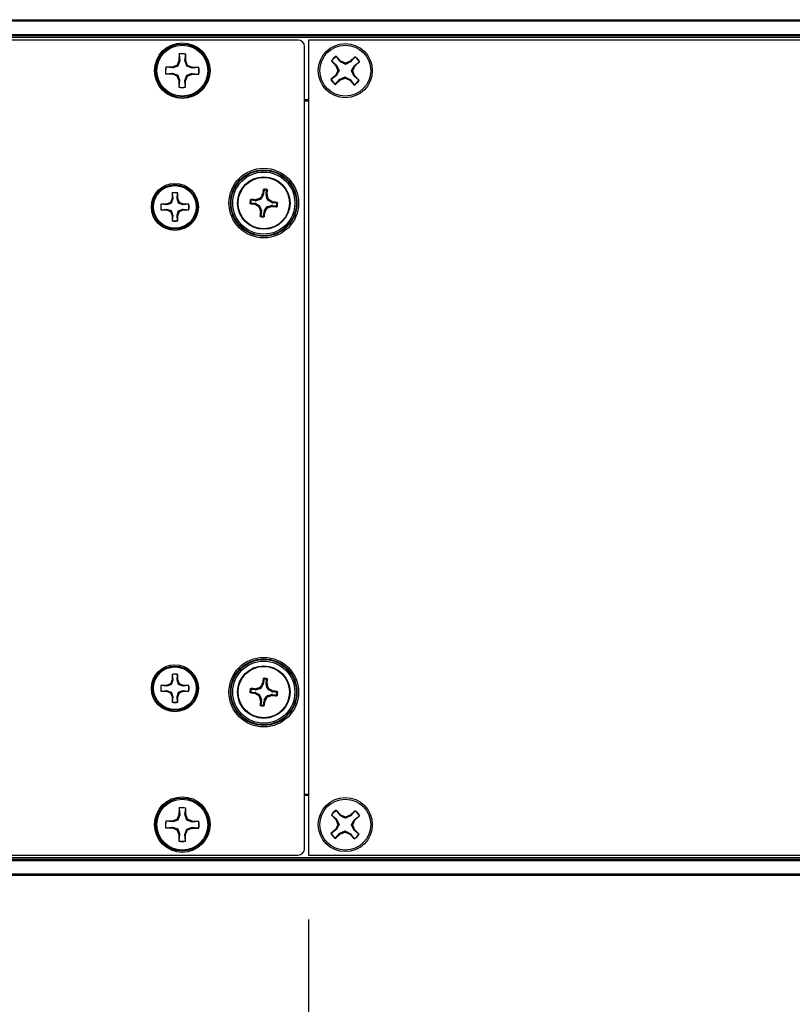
# Paper-space layout 'P3m-LR' of a CAD drawing. Header units: inches. Extents: x 0.3 to 33.8, y 0.2 to 21.7.
# Tile 8 of 57: x 5.799 to 6.273, y 9.239 to 9.843. Entities that reach past the tile are written whole.
import ezdxf

# ---------------------------------------------------------------- set-up
doc = ezdxf.new("R2010")
doc.units = ezdxf.units.IN
doc.header["$MEASUREMENT"] = 0
doc.layers.add('BORDERS', color=7, linetype='Continuous')
doc.styles.add('SLDTEXTSTYLE0', font='TXT', dxfattribs={"width": 0.75})
doc.dimstyles.new('SLDDIMSTYLE0', dxfattribs={"dimtxt": 0.137795, "dimasz": 0.14, "dimexe": 0, "dimexo": 0.0625, "dimgap": 0.034449, "dimtad": 1, "dimdec": 3, "dimlfac": 10, "dimrnd": 1e-09, "dimzin": 4, "dimdsep": 46, "dimtxsty": 'SLDTEXTSTYLE0', "dimblk1": 'CLOSED', "dimblk2": 'CLOSED', "dimsah": 1, "dimcen": 0.09, "dimadec": 0, "dimazin": 1, "dimtfac": 1, "dimtdec": 3, "dimtofl": 0, "dimtmove": 0, "dimatfit": 3, "dimldrblk": 'CLOSED', "dimfxl": 0, "dimfrac": 2, "dimtolj": 1, "dimtzin": 12, "dimarcsym": 0})

# ---------------------------------------------------------------- blocks, each defined once
blk = doc.blocks.new('_Closed')
at = {"color": 0, "linetype": 'ByBlock', "lineweight": -2}
for p, q in [((-1, 0.166667), (0, 0)), ((-1, 0.166667), (-1, -0.166667)), ((0, 0), (-1, -0.166667)), ((0, 0), (-1, 0))]:
    blk.add_line(p, q, dxfattribs=at)
blk = doc.blocks.new('_D_18')
at = {"layer": 'BORDERS'}
for p, q in [((5.97637, 9.29118), (5.97637, 8.63506)), ((4.36137, 9.28805), (4.36137, 8.63506)), ((5.01333, 9.09935), (4.97134, 9.09935)), ((4.97134, 9.09935), (4.97134, 8.8806)), ((5.31877, 9.09935), (5.36076, 9.09935)), ((5.36076, 9.09935), (5.36076, 8.8806)), ((4.97134, 8.8806), (5.01333, 8.8806)), ((5.36076, 8.8806), (5.31877, 8.8806)), ((4.36137, 8.67443), (5.97637, 8.67443))]:
    blk.add_line(p, q, dxfattribs=at)
at = {"layer": 'BORDERS', "xscale": 0.14, "yscale": 0.14, "rotation": 180.0000000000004}
blk.add_blockref('_Closed', (4.36137, 8.67443, 0.19404), dxfattribs=at)
at = {"layer": 'BORDERS', "xscale": 0.14, "yscale": 0.14}
blk.add_blockref('_Closed', (5.97637, 8.67443, 0.19404), dxfattribs=at)
at = {"layer": 'BORDERS', "char_height": 0.137795, "attachment_point": 1, "style": 'SLDTEXTSTYLE0'}
for s, insert in [('410', (5.01333, 9.05823)), ('16.150', (4.88606, 8.85206))]:
    blk.add_mtext(s, dxfattribs=dict(at, insert=insert))

psp = doc.layouts.new('P3m-LR')

# ---------------------------------------------------------------- linework, layer by layer
at = {"color": 7, "linetype": 'Continuous', "lineweight": 25}
for p, q in [((4.37137, 9.84305), (13.95137, 9.84305)), ((13.95137, 9.84205), (4.37137, 9.84205)), ((4.37137, 9.83405), (13.95137, 9.83405)), ((13.95137, 9.83305), (4.37137, 9.83305)), ((13.95137, 9.83205), (4.37137, 9.83205)), ((5.96994, 9.83055), (4.3778, 9.83055)), ((5.97637, 9.83055), (5.97637, 9.33055)), ((12.34637, 9.83055), (5.97637, 9.83055)), ((5.89688, 9.82201), (5.89684, 9.81795)), ((5.89696, 9.82186), (5.89688, 9.82201)), ((5.89696, 9.82186), (5.89732, 9.81785)), ((5.90052, 9.81782), (5.90096, 9.82183)), ((5.90096, 9.82183), (5.90104, 9.82197)), ((5.901, 9.81791), (5.90104, 9.82197)), ((5.97387, 9.33448), (5.97387, 9.82661)), ((5.89563, 9.81509), (5.89275, 9.81393)), ((5.89684, 9.81795), (5.89563, 9.81509)), ((5.89618, 9.81454), (5.89563, 9.81509)), ((5.89732, 9.81785), (5.89618, 9.81454)), ((5.89732, 9.81785), (5.89684, 9.81795)), ((5.90052, 9.81782), (5.901, 9.81791)), ((5.90217, 9.81504), (5.901, 9.81791)), ((5.90161, 9.81449), (5.90217, 9.81504)), ((5.90502, 9.81382), (5.90217, 9.81504)), ((5.99035, 9.81776), (5.99314, 9.81482)), ((5.9905, 9.81771), (5.99035, 9.81776)), ((5.9905, 9.81771), (5.99355, 9.81508)), ((5.99355, 9.81508), (5.99314, 9.81482)), ((5.99616, 9.81768), (5.99337, 9.82062)), ((5.99341, 9.82047), (5.99337, 9.82062)), ((5.99587, 9.81728), (5.99341, 9.82047)), ((5.99355, 9.81508), (5.99503, 9.8119)), ((5.99587, 9.81728), (5.99616, 9.81768)), ((5.99899, 9.81642), (5.99616, 9.81768)), ((6.00215, 9.81712), (5.99897, 9.81564)), ((5.99897, 9.81564), (5.99899, 9.81642)), ((6.00189, 9.81753), (5.99899, 9.81642)), ((6.00483, 9.82032), (6.00189, 9.81753)), ((6.00215, 9.81712), (6.00189, 9.81753)), ((6.00478, 9.82017), (6.00215, 9.81712)), ((6.00435, 9.81479), (6.00754, 9.81726)), ((6.00475, 9.81451), (6.00769, 9.8173)), ((6.00478, 9.82017), (6.00483, 9.82032)), ((6.00754, 9.81726), (6.00769, 9.8173)), ((5.8888, 9.80988), (5.88866, 9.80981)), ((5.88866, 9.80981), (5.89272, 9.80977)), ((5.89275, 9.81393), (5.8887, 9.81397)), ((5.88884, 9.81389), (5.8887, 9.81397)), ((5.8888, 9.80988), (5.89282, 9.81025)), ((5.89284, 9.81345), (5.88884, 9.81389)), ((5.89282, 9.81025), (5.89272, 9.80977)), ((5.89272, 9.80977), (5.89557, 9.80856)), ((5.89284, 9.81345), (5.89275, 9.81393)), ((5.89282, 9.81025), (5.89613, 9.80911)), ((5.89613, 9.80911), (5.89557, 9.80856)), ((5.90042, 9.80574), (5.90156, 9.80906)), ((5.90156, 9.80906), (5.90211, 9.8085)), ((5.90492, 9.81335), (5.90161, 9.81449)), ((5.90211, 9.8085), (5.90499, 9.80966)), ((5.9049, 9.81014), (5.90499, 9.80966)), ((5.9049, 9.81014), (5.9089, 9.80971)), ((5.90492, 9.81335), (5.90502, 9.81382)), ((5.90894, 9.81371), (5.90492, 9.81335)), ((5.90499, 9.80966), (5.90904, 9.80963)), ((5.90908, 9.81379), (5.90502, 9.81382)), ((5.9089, 9.80971), (5.90904, 9.80963)), ((5.90894, 9.81371), (5.90908, 9.81379)), ((5.99299, 9.80908), (5.99005, 9.80629)), ((5.99425, 9.81192), (5.99299, 9.80908)), ((5.99339, 9.8088), (5.99299, 9.80908)), ((5.99314, 9.81482), (5.99425, 9.81192)), ((5.99503, 9.8119), (5.99425, 9.81192)), ((6.00271, 9.8117), (6.00349, 9.81168)), ((6.00419, 9.80852), (6.00271, 9.8117)), ((6.00349, 9.81168), (6.00475, 9.81451)), ((6.0046, 9.80878), (6.00349, 9.81168)), ((6.00435, 9.81479), (6.00475, 9.81451)), ((5.89557, 9.80856), (5.89674, 9.80568)), ((5.89674, 9.80568), (5.8967, 9.80163)), ((5.89722, 9.80577), (5.89674, 9.80568)), ((5.89722, 9.80577), (5.89678, 9.80177)), ((5.90078, 9.80173), (5.90042, 9.80574)), ((5.90042, 9.80574), (5.9009, 9.80564)), ((5.90086, 9.80159), (5.9009, 9.80564)), ((5.9009, 9.80564), (5.90211, 9.8085)), ((5.9902, 9.80634), (5.99005, 9.80629)), ((5.99339, 9.8088), (5.9902, 9.80634)), ((5.99291, 9.80328), (5.99585, 9.80607)), ((5.99296, 9.80343), (5.99291, 9.80328)), ((5.99296, 9.80343), (5.99559, 9.80648)), ((5.99559, 9.80648), (5.99877, 9.80796)), ((5.99559, 9.80648), (5.99585, 9.80607)), ((5.99585, 9.80607), (5.99875, 9.80718)), ((5.99877, 9.80796), (5.99875, 9.80718)), ((5.99875, 9.80718), (6.00158, 9.80592)), ((6.00187, 9.80631), (6.00158, 9.80592)), ((6.00158, 9.80592), (6.00437, 9.80297)), ((6.00187, 9.80631), (6.00433, 9.80313)), ((6.00419, 9.80852), (6.0046, 9.80878)), ((6.00724, 9.80589), (6.00419, 9.80852)), ((6.00433, 9.80313), (6.00437, 9.80297)), ((6.00739, 9.80584), (6.0046, 9.80878)), ((6.00724, 9.80589), (6.00739, 9.80584)), ((5.89678, 9.80177), (5.8967, 9.80163)), ((5.90078, 9.80173), (5.90086, 9.80159)), ((5.97387, 9.79405), (5.97637, 9.79405)), ((5.97637, 9.79305), (5.97387, 9.79305)), ((5.8926, 9.73674), (5.8926, 9.73334)), ((5.89266, 9.73662), (5.8926, 9.73674)), ((5.89266, 9.73662), (5.893, 9.73326)), ((5.89569, 9.73326), (5.89602, 9.73662)), ((5.89602, 9.73662), (5.89609, 9.73674)), ((5.89609, 9.73334), (5.89609, 9.73674)), ((5.949, 9.73835), (5.94873, 9.73604)), ((5.95031, 9.73585), (5.95059, 9.73816)), ((5.8916, 9.73093), (5.88919, 9.72993)), ((5.8926, 9.73334), (5.8916, 9.73093)), ((5.89206, 9.73047), (5.8916, 9.73093)), ((5.893, 9.73326), (5.89206, 9.73047)), ((5.893, 9.73326), (5.8926, 9.73334)), ((5.89569, 9.73326), (5.89609, 9.73334)), ((5.89709, 9.73093), (5.89609, 9.73334)), ((5.89662, 9.73047), (5.89709, 9.73093)), ((5.89941, 9.72953), (5.89662, 9.73047)), ((5.89949, 9.72993), (5.89709, 9.73093)), ((5.94107, 9.73068), (5.94337, 9.7304)), ((5.94356, 9.73199), (5.94126, 9.73226)), ((5.94319, 9.72983), (5.94337, 9.7304)), ((5.94352, 9.73259), (5.94412, 9.73265)), ((5.94356, 9.73199), (5.94352, 9.73259)), ((5.94412, 9.73265), (5.94417, 9.73203)), ((5.94644, 9.73267), (5.94417, 9.73203)), ((5.94644, 9.73267), (5.94602, 9.73322)), ((5.94695, 9.73395), (5.94738, 9.73341)), ((5.94854, 9.73547), (5.94738, 9.73341)), ((5.94795, 9.73566), (5.94815, 9.73623)), ((5.94854, 9.73547), (5.94795, 9.73566)), ((5.94815, 9.73623), (5.94873, 9.73604)), ((5.95031, 9.73585), (5.95091, 9.7359)), ((5.95098, 9.7353), (5.95036, 9.73525)), ((5.95099, 9.73297), (5.95036, 9.73525)), ((5.95091, 9.7359), (5.95098, 9.7353)), ((5.95099, 9.73297), (5.95154, 9.7334)), ((5.95227, 9.73247), (5.95173, 9.73204)), ((5.95379, 9.73088), (5.95173, 9.73204)), ((5.95379, 9.73088), (5.95398, 9.73147)), ((5.95398, 9.73147), (5.95455, 9.73127)), ((5.95455, 9.73127), (5.95436, 9.73069)), ((5.95667, 9.73042), (5.95436, 9.73069)), ((5.88919, 9.72993), (5.88579, 9.72993)), ((5.8859, 9.72987), (5.88579, 9.72993)), ((5.8859, 9.7265), (5.88579, 9.72644)), ((5.88579, 9.72644), (5.88919, 9.72644)), ((5.88927, 9.72953), (5.8859, 9.72987)), ((5.8859, 9.7265), (5.88927, 9.72684)), ((5.88927, 9.72953), (5.88919, 9.72993)), ((5.88927, 9.72684), (5.88919, 9.72644)), ((5.88919, 9.72644), (5.8916, 9.72544)), ((5.88927, 9.72684), (5.89206, 9.72591)), ((5.89206, 9.72591), (5.8916, 9.72544)), ((5.8916, 9.72544), (5.8926, 9.72303)), ((5.89569, 9.72311), (5.89662, 9.72591)), ((5.89609, 9.72303), (5.89709, 9.72544)), ((5.89662, 9.72591), (5.89709, 9.72544)), ((5.89709, 9.72544), (5.89949, 9.72644)), ((5.89941, 9.72953), (5.89949, 9.72993)), ((5.90278, 9.72987), (5.89941, 9.72953)), ((5.89941, 9.72684), (5.90278, 9.7265)), ((5.89941, 9.72684), (5.89949, 9.72644)), ((5.9029, 9.72993), (5.89949, 9.72993)), ((5.89949, 9.72644), (5.9029, 9.72644)), ((5.90278, 9.72987), (5.9029, 9.72993)), ((5.90278, 9.7265), (5.9029, 9.72644)), ((5.94376, 9.72963), (5.94319, 9.72983)), ((5.94395, 9.73021), (5.94376, 9.72963)), ((5.94395, 9.73021), (5.94601, 9.72906)), ((5.94547, 9.72863), (5.94601, 9.72906)), ((5.94675, 9.72812), (5.9462, 9.72769)), ((5.94675, 9.72812), (5.94738, 9.72585)), ((5.94676, 9.7258), (5.94738, 9.72585)), ((5.94683, 9.7252), (5.94676, 9.7258)), ((5.94743, 9.72524), (5.94683, 9.7252)), ((5.94743, 9.72524), (5.94715, 9.72294)), ((5.94874, 9.72275), (5.94901, 9.72505)), ((5.94959, 9.72487), (5.94901, 9.72505)), ((5.9492, 9.72563), (5.95036, 9.72769)), ((5.9492, 9.72563), (5.94979, 9.72544)), ((5.94979, 9.72544), (5.94959, 9.72487)), ((5.95079, 9.72714), (5.95036, 9.72769)), ((5.9513, 9.72842), (5.95357, 9.72906)), ((5.9513, 9.72842), (5.95172, 9.72788)), ((5.95362, 9.72844), (5.95357, 9.72906)), ((5.95422, 9.72851), (5.95362, 9.72844)), ((5.95417, 9.72911), (5.95422, 9.72851)), ((5.95417, 9.72911), (5.95648, 9.72883)), ((5.893, 9.72311), (5.8926, 9.72303)), ((5.8926, 9.72303), (5.8926, 9.71963)), ((5.89266, 9.71975), (5.8926, 9.71963)), ((5.893, 9.72311), (5.89266, 9.71975)), ((5.89569, 9.72311), (5.89609, 9.72303)), ((5.89602, 9.71975), (5.89569, 9.72311)), ((5.89602, 9.71975), (5.89609, 9.71963)), ((5.89609, 9.71963), (5.89609, 9.72303)), ((5.8926, 9.44147), (5.8926, 9.43806)), ((5.89266, 9.44135), (5.8926, 9.44147)), ((5.89266, 9.44135), (5.893, 9.43798)), ((5.89569, 9.43798), (5.89602, 9.44135)), ((5.89602, 9.44135), (5.89609, 9.44147)), ((5.89609, 9.43806), (5.89609, 9.44147)), ((5.88919, 9.43466), (5.88579, 9.43466)), ((5.8859, 9.43459), (5.88579, 9.43466)), ((5.88927, 9.43425), (5.8859, 9.43459)), ((5.8916, 9.43565), (5.88919, 9.43466)), ((5.88927, 9.43425), (5.88919, 9.43466)), ((5.8926, 9.43806), (5.8916, 9.43565)), ((5.89206, 9.43519), (5.8916, 9.43565)), ((5.893, 9.43798), (5.89206, 9.43519)), ((5.893, 9.43798), (5.8926, 9.43806)), ((5.89569, 9.43798), (5.89609, 9.43806)), ((5.89709, 9.43565), (5.89609, 9.43806)), ((5.89662, 9.43519), (5.89709, 9.43565)), ((5.89941, 9.43425), (5.89662, 9.43519)), ((5.89949, 9.43466), (5.89709, 9.43565)), ((5.89941, 9.43425), (5.89949, 9.43466)), ((5.90278, 9.43459), (5.89941, 9.43425)), ((5.9029, 9.43466), (5.89949, 9.43466)), ((5.90278, 9.43459), (5.9029, 9.43466)), ((5.94854, 9.43547), (5.94738, 9.43341)), ((5.94795, 9.43566), (5.94815, 9.43623)), ((5.94854, 9.43547), (5.94795, 9.43566)), ((5.94815, 9.43623), (5.94873, 9.43604)), ((5.949, 9.43835), (5.94873, 9.43604)), ((5.95031, 9.43585), (5.95059, 9.43816)), ((5.95031, 9.43585), (5.95091, 9.4359)), ((5.95098, 9.4353), (5.95036, 9.43525)), ((5.95099, 9.43297), (5.95036, 9.43525)), ((5.95091, 9.4359), (5.95098, 9.4353)), ((5.8859, 9.43123), (5.88579, 9.43116)), ((5.88579, 9.43116), (5.88919, 9.43116)), ((5.8859, 9.43123), (5.88927, 9.43157)), ((5.88927, 9.43157), (5.88919, 9.43116)), ((5.88919, 9.43116), (5.8916, 9.43017)), ((5.88927, 9.43157), (5.89206, 9.43063)), ((5.89206, 9.43063), (5.8916, 9.43017)), ((5.8916, 9.43017), (5.8926, 9.42776)), ((5.89569, 9.42784), (5.89662, 9.43063)), ((5.89609, 9.42776), (5.89709, 9.43017)), ((5.89662, 9.43063), (5.89709, 9.43017)), ((5.89709, 9.43017), (5.89949, 9.43116)), ((5.89941, 9.43157), (5.90278, 9.43123)), ((5.89941, 9.43157), (5.89949, 9.43116)), ((5.89949, 9.43116), (5.9029, 9.43116)), ((5.90278, 9.43123), (5.9029, 9.43116)), ((5.94107, 9.43068), (5.94337, 9.4304)), ((5.94356, 9.43199), (5.94126, 9.43226)), ((5.94319, 9.42983), (5.94337, 9.4304)), ((5.94376, 9.42963), (5.94319, 9.42983)), ((5.94352, 9.43259), (5.94412, 9.43265)), ((5.94356, 9.43199), (5.94352, 9.43259)), ((5.94395, 9.43021), (5.94376, 9.42963)), ((5.94395, 9.43021), (5.94601, 9.42906)), ((5.94412, 9.43265), (5.94417, 9.43203)), ((5.94644, 9.43267), (5.94417, 9.43203)), ((5.94547, 9.42863), (5.94601, 9.42906)), ((5.94644, 9.43267), (5.94602, 9.43322)), ((5.94695, 9.43395), (5.94738, 9.43341)), ((5.95099, 9.43297), (5.95154, 9.4334)), ((5.9513, 9.42842), (5.95357, 9.42906)), ((5.9513, 9.42842), (5.95172, 9.42788)), ((5.95227, 9.43247), (5.95173, 9.43204)), ((5.95379, 9.43088), (5.95173, 9.43204)), ((5.95362, 9.42844), (5.95357, 9.42906)), ((5.95422, 9.42851), (5.95362, 9.42844)), ((5.95379, 9.43088), (5.95398, 9.43147)), ((5.95398, 9.43147), (5.95455, 9.43127)), ((5.95417, 9.42911), (5.95422, 9.42851)), ((5.95417, 9.42911), (5.95648, 9.42883)), ((5.95455, 9.43127), (5.95436, 9.43069)), ((5.95667, 9.43042), (5.95436, 9.43069)), ((5.893, 9.42784), (5.8926, 9.42776)), ((5.8926, 9.42776), (5.8926, 9.42435)), ((5.89266, 9.42447), (5.8926, 9.42435)), ((5.893, 9.42784), (5.89266, 9.42447)), ((5.89569, 9.42784), (5.89609, 9.42776)), ((5.89602, 9.42447), (5.89569, 9.42784)), ((5.89602, 9.42447), (5.89609, 9.42435)), ((5.89609, 9.42435), (5.89609, 9.42776)), ((5.94675, 9.42812), (5.9462, 9.42769)), ((5.94675, 9.42812), (5.94738, 9.42585)), ((5.94676, 9.4258), (5.94738, 9.42585)), ((5.94683, 9.4252), (5.94676, 9.4258)), ((5.94743, 9.42524), (5.94683, 9.4252)), ((5.94743, 9.42524), (5.94715, 9.42294)), ((5.94874, 9.42275), (5.94901, 9.42505)), ((5.94959, 9.42487), (5.94901, 9.42505)), ((5.9492, 9.42563), (5.95036, 9.42769)), ((5.9492, 9.42563), (5.94979, 9.42544)), ((5.94979, 9.42544), (5.94959, 9.42487)), ((5.95079, 9.42714), (5.95036, 9.42769)), ((5.97387, 9.36805), (5.97637, 9.36805)), ((5.97637, 9.36705), (5.97387, 9.36705)), ((5.89688, 9.35951), (5.89684, 9.35545)), ((5.89696, 9.35936), (5.89688, 9.35951)), ((5.89696, 9.35936), (5.89732, 9.35535)), ((5.90052, 9.35532), (5.90096, 9.35933)), ((5.90096, 9.35933), (5.90104, 9.35947)), ((5.901, 9.35541), (5.90104, 9.35947)), ((5.99616, 9.35518), (5.99337, 9.35812)), ((5.99341, 9.35797), (5.99337, 9.35812)), ((5.99587, 9.35478), (5.99341, 9.35797)), ((6.00483, 9.35782), (6.00189, 9.35503)), ((6.00478, 9.35767), (6.00215, 9.35462)), ((6.00478, 9.35767), (6.00483, 9.35782)), ((5.89275, 9.35143), (5.8887, 9.35147)), ((5.88884, 9.35139), (5.8887, 9.35147)), ((5.89284, 9.35095), (5.88884, 9.35139)), ((5.89563, 9.35259), (5.89275, 9.35143)), ((5.89284, 9.35095), (5.89275, 9.35143)), ((5.89684, 9.35545), (5.89563, 9.35259)), ((5.89618, 9.35204), (5.89563, 9.35259)), ((5.89732, 9.35535), (5.89618, 9.35204)), ((5.89732, 9.35535), (5.89684, 9.35545)), ((5.90052, 9.35532), (5.901, 9.35541)), ((5.90217, 9.35254), (5.901, 9.35541)), ((5.90161, 9.35199), (5.90217, 9.35254)), ((5.90492, 9.35085), (5.90161, 9.35199)), ((5.90502, 9.35132), (5.90217, 9.35254)), ((5.90492, 9.35085), (5.90502, 9.35132)), ((5.90894, 9.35121), (5.90492, 9.35085)), ((5.90908, 9.35129), (5.90502, 9.35132)), ((5.90894, 9.35121), (5.90908, 9.35129)), ((5.99035, 9.35526), (5.99314, 9.35232)), ((5.9905, 9.35521), (5.99035, 9.35526)), ((5.9905, 9.35521), (5.99355, 9.35258)), ((5.99355, 9.35258), (5.99314, 9.35232)), ((5.99314, 9.35232), (5.99425, 9.34942)), ((5.99355, 9.35258), (5.99503, 9.3494)), ((5.99587, 9.35478), (5.99616, 9.35518)), ((5.99899, 9.35392), (5.99616, 9.35518)), ((6.00215, 9.35462), (5.99897, 9.35314)), ((5.99897, 9.35314), (5.99899, 9.35392)), ((6.00189, 9.35503), (5.99899, 9.35392)), ((6.00215, 9.35462), (6.00189, 9.35503)), ((6.00349, 9.34918), (6.00475, 9.35201)), ((6.00435, 9.35229), (6.00754, 9.35476)), ((6.00435, 9.35229), (6.00475, 9.35201)), ((6.00475, 9.35201), (6.00769, 9.3548)), ((6.00754, 9.35476), (6.00769, 9.3548)), ((5.8888, 9.34738), (5.88866, 9.34731)), ((5.88866, 9.34731), (5.89272, 9.34727)), ((5.8888, 9.34738), (5.89282, 9.34775)), ((5.89282, 9.34775), (5.89272, 9.34727)), ((5.89272, 9.34727), (5.89557, 9.34606)), ((5.89282, 9.34775), (5.89613, 9.34661)), ((5.89613, 9.34661), (5.89557, 9.34606)), ((5.89557, 9.34606), (5.89674, 9.34318)), ((5.90042, 9.34324), (5.90156, 9.34656)), ((5.9009, 9.34314), (5.90211, 9.346)), ((5.90156, 9.34656), (5.90211, 9.346)), ((5.90211, 9.346), (5.90499, 9.34716)), ((5.9049, 9.34764), (5.90499, 9.34716)), ((5.9049, 9.34764), (5.9089, 9.34721)), ((5.90499, 9.34716), (5.90904, 9.34713)), ((5.9089, 9.34721), (5.90904, 9.34713)), ((5.99299, 9.34658), (5.99005, 9.34379)), ((5.9902, 9.34384), (5.99005, 9.34379)), ((5.99339, 9.3463), (5.9902, 9.34384)), ((5.99296, 9.34093), (5.99559, 9.34398)), ((5.99425, 9.34942), (5.99299, 9.34658)), ((5.99339, 9.3463), (5.99299, 9.34658)), ((5.99503, 9.3494), (5.99425, 9.34942)), ((5.99559, 9.34398), (5.99877, 9.34546)), ((5.99559, 9.34398), (5.99585, 9.34357)), ((5.99585, 9.34357), (5.99875, 9.34468)), ((5.99877, 9.34546), (5.99875, 9.34468)), ((5.99875, 9.34468), (6.00158, 9.34342)), ((6.00187, 9.34381), (6.00158, 9.34342)), ((6.00187, 9.34381), (6.00433, 9.34063)), ((6.00271, 9.3492), (6.00349, 9.34918)), ((6.00419, 9.34602), (6.00271, 9.3492)), ((6.0046, 9.34628), (6.00349, 9.34918)), ((6.00419, 9.34602), (6.0046, 9.34628)), ((6.00724, 9.34339), (6.00419, 9.34602)), ((6.00739, 9.34334), (6.0046, 9.34628)), ((5.89674, 9.34318), (5.8967, 9.33913)), ((5.89678, 9.33927), (5.8967, 9.33913)), ((5.89722, 9.34327), (5.89674, 9.34318)), ((5.89722, 9.34327), (5.89678, 9.33927)), ((5.90078, 9.33923), (5.90042, 9.34324)), ((5.90042, 9.34324), (5.9009, 9.34314)), ((5.90078, 9.33923), (5.90086, 9.33909)), ((5.90086, 9.33909), (5.9009, 9.34314)), ((5.99291, 9.34078), (5.99585, 9.34357)), ((5.99296, 9.34093), (5.99291, 9.34078)), ((6.00158, 9.34342), (6.00437, 9.34047)), ((6.00433, 9.34063), (6.00437, 9.34047)), ((6.00724, 9.34339), (6.00739, 9.34334)), ((4.37137, 9.32905), (13.95137, 9.32905)), ((4.37137, 9.32805), (13.95137, 9.32805)), ((13.95137, 9.32705), (4.37137, 9.32705)), ((4.3778, 9.33055), (5.96994, 9.33055)), ((5.97637, 9.33055), (12.34637, 9.33055)), ((4.37137, 9.31905), (13.95137, 9.31905)), ((13.95137, 9.31805), (4.37137, 9.31805))]:
    psp.add_line(p, q, dxfattribs=at)
for centre, radius in [((5.89887, 9.8118), 0.01705), ((5.89887, 9.8118), 0.01631), ((5.89887, 9.8118), 0.0156), ((5.99887, 9.8118), 0.0166), ((5.99887, 9.8118), 0.0156), ((5.94887, 9.73055), 0.02135), ((5.94887, 9.73055), 0.02037), ((5.94887, 9.73055), 0.02003), ((5.94887, 9.73055), 0.01905), ((5.89434, 9.72819), 0.0144), ((5.94887, 9.73055), 0.0161), ((5.94887, 9.73055), 0.01575), ((5.89434, 9.72819), 0.01366), ((5.89434, 9.72819), 0.0131), ((5.89434, 9.43291), 0.0144), ((5.89434, 9.43291), 0.01366), ((5.94887, 9.43055), 0.02135), ((5.94887, 9.43055), 0.02037), ((5.94887, 9.43055), 0.02003), ((5.94887, 9.43055), 0.01905), ((5.94887, 9.43055), 0.0161), ((5.89434, 9.43291), 0.0131), ((5.94887, 9.43055), 0.01575), ((5.89887, 9.3493), 0.01705), ((5.89887, 9.3493), 0.01631), ((5.89887, 9.3493), 0.0156), ((5.99887, 9.3493), 0.0166), ((5.99887, 9.3493), 0.0156)]:
    psp.add_circle(centre, radius, dxfattribs=at)
for centre, radius, start, end in [((5.89887, 9.8118), 0.0104, 77.95303, 101.02695), ((5.89887, 9.8118), 0.01025, 78.21384, 100.76614), ((5.99887, 9.8118), 0.0104, 121.95817, 145.03209), ((5.99887, 9.8118), 0.01025, 122.21898, 144.77128), ((5.99887, 9.8118), 0.01025, 32.21898, 54.77128), ((5.99887, 9.8118), 0.0104, 31.95817, 55.03209), ((5.89887, 9.8118), 0.0104, 167.95303, 191.02695), ((5.89887, 9.8118), 0.01025, 168.21384, 190.76614), ((5.89887, 9.8118), 0.01025, 348.21384, 10.76614), ((5.89887, 9.8118), 0.0104, 347.95303, 11.02695), ((5.99887, 9.8118), 0.0104, 211.95817, 235.03209), ((5.99887, 9.8118), 0.01025, 212.21898, 234.77128), ((5.99887, 9.8118), 0.01025, 302.21898, 324.77128), ((5.99887, 9.8118), 0.0104, 301.95817, 325.03209), ((5.89887, 9.8118), 0.0104, 257.95303, 281.02695), ((5.89887, 9.8118), 0.01025, 258.21384, 280.76614), ((5.89434, 9.72819), 0.00873, 78.46304, 101.53696), ((5.89434, 9.72819), 0.0086, 78.72385, 101.27615), ((6.10553, 9.71256), 0.15915, 170.49116, 171.445), ((5.94887, 9.73055), 0.0085, 75.88289, 90.43384), ((5.94887, 9.73055), 0.00801, 78.9968, 87.31992), ((5.7924, 9.75012), 0.15915, 354.87173, 355.82557), ((5.94887, 9.73055), 0.0085, 165.88289, 180.43384), ((5.94887, 9.73055), 0.00801, 168.9968, 177.31992), ((5.92929, 9.57408), 0.15915, 84.87173, 85.82557), ((5.99789, 9.55544), 0.18519, 106.26534, 106.87638), ((6.10742, 9.6415), 0.18519, 149.44035, 150.05139), ((5.77376, 9.68153), 0.18519, 16.26534, 16.87638), ((5.85982, 9.572), 0.18519, 59.44035, 60.05139), ((5.93088, 9.57389), 0.15915, 80.49116, 81.445), ((5.94887, 9.73055), 0.0085, 345.88289, 0.43384), ((5.89434, 9.72819), 0.00873, 168.46304, 191.53696), ((5.89434, 9.72819), 0.0086, 168.72385, 191.27615), ((5.89434, 9.72819), 0.0086, 348.72385, 11.27615), ((5.89434, 9.72819), 0.00873, 348.46304, 11.53696), ((5.96686, 9.88721), 0.15915, 260.49116, 261.445), ((6.03792, 9.88909), 0.18519, 239.44035, 240.05139), ((6.12398, 9.77956), 0.18519, 196.26534, 196.87638), ((6.10534, 9.71097), 0.15915, 174.87173, 175.82557), ((5.79221, 9.74854), 0.15915, 350.49116, 351.445), ((5.79032, 9.8196), 0.18519, 329.44035, 330.05139), ((5.89985, 9.90566), 0.18519, 286.26534, 286.87638), ((5.96845, 9.88702), 0.15915, 264.87173, 265.82557), ((5.94887, 9.73055), 0.00801, 348.9968, 357.31992), ((5.89434, 9.72819), 0.00873, 258.46304, 281.53696), ((5.89434, 9.72819), 0.0086, 258.72385, 281.27615), ((5.94887, 9.73055), 0.0085, 255.88289, 270.43384), ((5.94887, 9.73055), 0.00801, 258.9968, 267.31992), ((5.89434, 9.43291), 0.00873, 78.46304, 101.53696), ((5.89434, 9.43291), 0.0086, 78.72385, 101.27615), ((5.89434, 9.43291), 0.00873, 168.46304, 191.53696), ((5.89434, 9.43291), 0.0086, 168.72385, 191.27615), ((5.89434, 9.43291), 0.0086, 348.72385, 11.27615), ((5.89434, 9.43291), 0.00873, 348.46304, 11.53696), ((6.10742, 9.3415), 0.18519, 149.44035, 150.05139), ((6.10553, 9.41256), 0.15915, 170.49116, 171.445), ((5.94887, 9.43055), 0.0085, 75.88289, 90.43384), ((5.94887, 9.43055), 0.00801, 78.9968, 87.31992), ((5.7924, 9.45012), 0.15915, 354.87173, 355.82557), ((5.77376, 9.38153), 0.18519, 16.26534, 16.87638), ((5.94887, 9.43055), 0.0085, 165.88289, 180.43384), ((5.96686, 9.58721), 0.15915, 260.49116, 261.445), ((5.94887, 9.43055), 0.00801, 168.9968, 177.31992), ((5.92929, 9.27408), 0.15915, 84.87173, 85.82557), ((6.03792, 9.58909), 0.18519, 239.44035, 240.05139), ((5.99789, 9.25544), 0.18519, 106.26534, 106.87638), ((5.89985, 9.60566), 0.18519, 286.26534, 286.87638), ((5.85982, 9.272), 0.18519, 59.44035, 60.05139), ((5.96845, 9.58702), 0.15915, 264.87173, 265.82557), ((5.93088, 9.27389), 0.15915, 80.49116, 81.445), ((5.94887, 9.43055), 0.00801, 348.9968, 357.31992), ((5.94887, 9.43055), 0.0085, 345.88289, 0.43384), ((5.89434, 9.43291), 0.00873, 258.46304, 281.53696), ((5.89434, 9.43291), 0.0086, 258.72385, 281.27615), ((6.12398, 9.47956), 0.18519, 196.26534, 196.87638), ((6.10534, 9.41097), 0.15915, 174.87173, 175.82557), ((5.94887, 9.43055), 0.0085, 255.88289, 270.43384), ((5.94887, 9.43055), 0.00801, 258.9968, 267.31992), ((5.79221, 9.44854), 0.15915, 350.49116, 351.445), ((5.79032, 9.5196), 0.18519, 329.44035, 330.05139), ((5.89887, 9.3493), 0.0104, 77.95303, 101.02695), ((5.89887, 9.3493), 0.01025, 78.21384, 100.76614), ((5.99887, 9.3493), 0.0104, 121.95817, 145.03209), ((5.99887, 9.3493), 0.01025, 122.21898, 144.77128), ((5.99887, 9.3493), 0.01025, 32.21898, 54.77128), ((5.99887, 9.3493), 0.0104, 31.95817, 55.03209), ((5.89887, 9.3493), 0.0104, 167.95303, 191.02695), ((5.89887, 9.3493), 0.01025, 168.21384, 190.76614), ((5.89887, 9.3493), 0.01025, 348.21384, 10.76614), ((5.89887, 9.3493), 0.0104, 347.95303, 11.02695), ((5.99887, 9.3493), 0.0104, 211.95817, 235.03209), ((5.99887, 9.3493), 0.01025, 212.21898, 234.77128), ((5.89887, 9.3493), 0.0104, 257.95303, 281.02695), ((5.89887, 9.3493), 0.01025, 258.21384, 280.76614), ((5.99887, 9.3493), 0.01025, 302.21898, 324.77128), ((5.99887, 9.3493), 0.0104, 301.95817, 325.03209)]:
    psp.add_arc(centre, radius, start, end, dxfattribs=at)
for centre, major_axis, ratio, start_param, end_param in [((5.96993, 9.82661), (-0.00279, -0.00279), 0.998783, 2.356803, 3.926382), ((5.94318, 9.72884), (-0.00049, -0.0015), 0.994307, 2.946333, 3.336853), ((5.94375, 9.73355), (-0.00012, 0.00157), 0.994307, 2.946333, 3.336853), ((5.94601, 9.73419), (-0.00097, 0.00124), 0.993591, 2.751162, 3.532024), ((5.94716, 9.73623), (-0.0015, 0.00049), 0.994307, 2.946333, 3.336853), ((5.95187, 9.73567), (0.00157, 0.00012), 0.994307, 2.946333, 3.336853), ((5.95251, 9.73341), (0.00124, 0.00097), 0.993591, 2.751162, 3.532024), ((5.95456, 9.73225), (0.00049, 0.0015), 0.994307, 2.946333, 3.336853), ((5.94523, 9.72769), (-0.00124, -0.00097), 0.993591, 2.751162, 3.532024), ((5.94587, 9.72543), (-0.00157, -0.00012), 0.994307, 2.946333, 3.336853), ((5.95058, 9.72486), (0.0015, -0.00049), 0.994307, 2.946333, 3.336853), ((5.95173, 9.72691), (0.00097, -0.00124), 0.993591, 2.751162, 3.532024), ((5.95399, 9.72754), (0.00012, -0.00157), 0.994307, 2.946333, 3.336853), ((5.94716, 9.43623), (-0.0015, 0.00049), 0.994307, 2.946333, 3.336853), ((5.95187, 9.43567), (0.00157, 0.00012), 0.994307, 2.946333, 3.336853), ((5.94318, 9.42884), (-0.00049, -0.0015), 0.994307, 2.946333, 3.336853), ((5.94375, 9.43355), (-0.00012, 0.00157), 0.994307, 2.946333, 3.336853), ((5.94523, 9.42769), (-0.00124, -0.00097), 0.993591, 2.751162, 3.532024), ((5.94601, 9.43419), (-0.00097, 0.00124), 0.993591, 2.751162, 3.532024), ((5.95173, 9.42691), (0.00097, -0.00124), 0.993591, 2.751162, 3.532024), ((5.95251, 9.43341), (0.00124, 0.00097), 0.993591, 2.751162, 3.532024), ((5.95399, 9.42754), (0.00012, -0.00157), 0.994307, 2.946333, 3.336853), ((5.95456, 9.43225), (0.00049, 0.0015), 0.994307, 2.946333, 3.336853), ((5.94587, 9.42543), (-0.00157, -0.00012), 0.994307, 2.946333, 3.336853), ((5.95058, 9.42486), (0.0015, -0.00049), 0.994307, 2.946333, 3.336853), ((5.96993, 9.33449), (-0.00279, 0.00279), 0.998783, 2.356803, 3.926382)]:
    psp.add_ellipse(centre, major_axis=major_axis, ratio=ratio, start_param=start_param, end_param=end_param, dxfattribs=at)
for points, knots in [([(5.90161, 9.81449), (5.90133, 9.81532), (5.90093, 9.8165), (5.90062, 9.81752), (5.90052, 9.81782)], [0, 0, 0, 0, 0.705549, 1, 1, 1, 1]), ([(5.99897, 9.81564), (5.99819, 9.81604), (5.99709, 9.81661), (5.99615, 9.81713), (5.99587, 9.81728)], [0, 0, 0, 0, 0.705549, 1, 1, 1, 1]), ([(5.89618, 9.81454), (5.89535, 9.81426), (5.89417, 9.81386), (5.89315, 9.81355), (5.89284, 9.81345)], [0, 0, 0, 0, 0.705549, 1, 1, 1, 1]), ([(5.89613, 9.80911), (5.89641, 9.80828), (5.89681, 9.8071), (5.89712, 9.80607), (5.89722, 9.80577)], [0, 0, 0, 0, 0.705549, 1, 1, 1, 1]), ([(5.90156, 9.80906), (5.90239, 9.80934), (5.90357, 9.80974), (5.90459, 9.81005), (5.9049, 9.81014)], [0, 0, 0, 0, 0.705549, 1, 1, 1, 1]), ([(5.99503, 9.8119), (5.99463, 9.81112), (5.99406, 9.81002), (5.99354, 9.80908), (5.99339, 9.8088)], [0, 0, 0, 0, 0.705549, 1, 1, 1, 1]), ([(6.00271, 9.8117), (6.00311, 9.81248), (6.00368, 9.81358), (6.0042, 9.81452), (6.00435, 9.81479)], [0, 0, 0, 0, 0.7055493, 1, 1, 1, 1]), ([(5.99877, 9.80796), (5.99955, 9.80756), (6.00065, 9.80698), (6.00159, 9.80647), (6.00187, 9.80631)], [0, 0, 0, 0, 0.705549, 1, 1, 1, 1]), ([(5.94857, 9.73885), (5.94857, 9.73887), (5.94859, 9.73893), (5.94865, 9.73899), (5.94872, 9.73903), (5.94878, 9.73904), (5.94881, 9.73904)], [0, 0, 0, 0, 0.252692, 0.505517, 0.753442, 1, 1, 1, 1]), ([(5.949, 9.73835), (5.94893, 9.73843), (5.94879, 9.7386), (5.94864, 9.73876), (5.94857, 9.73885)], [0, 0, 0, 0, 0.494647, 1, 1, 1, 1]), ([(5.94881, 9.73904), (5.94888, 9.73896), (5.94902, 9.7388), (5.94917, 9.73864), (5.94924, 9.73855)], [0, 0, 0, 0, 0.495848, 1, 1, 1, 1]), ([(5.94924, 9.73855), (5.94922, 9.73855), (5.94917, 9.73855), (5.94909, 9.73851), (5.94904, 9.73846), (5.94901, 9.7384), (5.949, 9.73836), (5.949, 9.73835)], [0, 0, 0, 0, 0.22555, 0.451153, 0.675582, 0.89964, 1, 1, 1, 1]), ([(5.9504, 9.73841), (5.95049, 9.73848), (5.95067, 9.73861), (5.95085, 9.73873), (5.95094, 9.73879)], [0, 0, 0, 0, 0.504152, 1, 1, 1, 1]), ([(5.95059, 9.73816), (5.95059, 9.73818), (5.95059, 9.73824), (5.95056, 9.73831), (5.9505, 9.73837), (5.95045, 9.7384), (5.95041, 9.73841), (5.9504, 9.73841)], [0, 0, 0, 0, 0.22555, 0.451153, 0.675581, 0.89964, 1, 1, 1, 1]), ([(5.95113, 9.73854), (5.95104, 9.73848), (5.95086, 9.73835), (5.95068, 9.73822), (5.95059, 9.73816)], [0, 0, 0, 0, 0.505353, 1, 1, 1, 1]), ([(5.95094, 9.73879), (5.95097, 9.73878), (5.95102, 9.73876), (5.95108, 9.73871), (5.95112, 9.73864), (5.95113, 9.73858), (5.95113, 9.73855), (5.95113, 9.73854)], [0, 0, 0, 0, 0.22437, 0.448414, 0.680903, 0.925575, 1, 1, 1, 1]), ([(5.89206, 9.73047), (5.89137, 9.73022), (5.89038, 9.72988), (5.88952, 9.72961), (5.88927, 9.72953)], [0, 0, 0, 0, 0.7055493, 1, 1, 1, 1]), ([(5.89662, 9.73047), (5.89638, 9.73116), (5.89604, 9.73215), (5.89577, 9.73301), (5.89569, 9.73326)], [0, 0, 0, 0, 0.705549, 1, 1, 1, 1]), ([(5.94037, 9.73048), (5.94045, 9.73056), (5.94061, 9.7307), (5.94078, 9.73085), (5.94086, 9.73092)], [0, 0, 0, 0, 0.495845, 1, 1, 1, 1]), ([(5.94057, 9.73025), (5.94054, 9.73025), (5.94049, 9.73027), (5.94043, 9.73032), (5.94038, 9.7304), (5.94038, 9.73045), (5.94037, 9.73048)], [0, 0, 0, 0, 0.252692, 0.505517, 0.753442, 1, 1, 1, 1]), ([(5.94107, 9.73068), (5.94099, 9.73061), (5.94082, 9.73046), (5.94065, 9.73032), (5.94057, 9.73025)], [0, 0, 0, 0, 0.49465, 1, 1, 1, 1]), ([(5.94063, 9.73262), (5.94064, 9.73264), (5.94066, 9.73269), (5.94071, 9.73275), (5.94078, 9.73279), (5.94084, 9.73281), (5.94087, 9.73281), (5.94088, 9.73281)], [0, 0, 0, 0, 0.22437, 0.448414, 0.680903, 0.925575, 1, 1, 1, 1]), ([(5.941, 9.73208), (5.94094, 9.73217), (5.94081, 9.73235), (5.94069, 9.73253), (5.94063, 9.73262)], [0, 0, 0, 0, 0.504152, 1, 1, 1, 1]), ([(5.94086, 9.73092), (5.94087, 9.7309), (5.94087, 9.73084), (5.94091, 9.73077), (5.94096, 9.73072), (5.94102, 9.73069), (5.94106, 9.73068), (5.94107, 9.73068)], [0, 0, 0, 0, 0.22555, 0.451153, 0.675582, 0.89964, 1, 1, 1, 1]), ([(5.94088, 9.73281), (5.94094, 9.73271), (5.94107, 9.73253), (5.9412, 9.73235), (5.94126, 9.73226)], [0, 0, 0, 0, 0.505353, 1, 1, 1, 1]), ([(5.94126, 9.73226), (5.94123, 9.73227), (5.94118, 9.73227), (5.94111, 9.73223), (5.94105, 9.73218), (5.94101, 9.73213), (5.94101, 9.73209), (5.941, 9.73208)], [0, 0, 0, 0, 0.2255496, 0.4511532, 0.6755812, 0.89964, 1, 1, 1, 1]), ([(5.94602, 9.73322), (5.94618, 9.73328), (5.9465, 9.73341), (5.9468, 9.73371), (5.94692, 9.7339), (5.94695, 9.73395)], [0, 0, 0, 0, 0.427159, 0.854349, 1, 1, 1, 1]), ([(5.95154, 9.7334), (5.9516, 9.73324), (5.95173, 9.73292), (5.95203, 9.73262), (5.95222, 9.7325), (5.95227, 9.73247)], [0, 0, 0, 0, 0.4271588, 0.8543492, 1, 1, 1, 1]), ([(5.95667, 9.73042), (5.95675, 9.73049), (5.95692, 9.73063), (5.95709, 9.73078), (5.95717, 9.73085)], [0, 0, 0, 0, 0.494647, 1, 1, 1, 1]), ([(5.95688, 9.73017), (5.95687, 9.7302), (5.95687, 9.73025), (5.95683, 9.73032), (5.95678, 9.73038), (5.95672, 9.73041), (5.95668, 9.73041), (5.95667, 9.73042)], [0, 0, 0, 0, 0.22555, 0.451153, 0.675582, 0.89964, 1, 1, 1, 1]), ([(5.95737, 9.73061), (5.95729, 9.73054), (5.95713, 9.73039), (5.95696, 9.73025), (5.95688, 9.73017)], [0, 0, 0, 0, 0.495848, 1, 1, 1, 1]), ([(5.95717, 9.73085), (5.9572, 9.73084), (5.95725, 9.73083), (5.95731, 9.73077), (5.95736, 9.7307), (5.95736, 9.73064), (5.95737, 9.73061)], [0, 0, 0, 0, 0.252692, 0.505517, 0.753442, 1, 1, 1, 1]), ([(5.89206, 9.72591), (5.8923, 9.72521), (5.89265, 9.72422), (5.89292, 9.72337), (5.893, 9.72311)], [0, 0, 0, 0, 0.705549, 1, 1, 1, 1]), ([(5.89662, 9.72591), (5.89732, 9.72615), (5.89831, 9.72649), (5.89916, 9.72676), (5.89941, 9.72684)], [0, 0, 0, 0, 0.705549, 1, 1, 1, 1]), ([(5.9462, 9.72769), (5.94614, 9.72786), (5.94601, 9.72818), (5.94571, 9.72848), (5.94552, 9.7286), (5.94547, 9.72863)], [0, 0, 0, 0, 0.427159, 0.854349, 1, 1, 1, 1]), ([(5.95172, 9.72788), (5.95156, 9.72781), (5.95124, 9.72769), (5.95094, 9.72739), (5.95082, 9.72719), (5.95079, 9.72714)], [0, 0, 0, 0, 0.427159, 0.854349, 1, 1, 1, 1]), ([(5.95648, 9.72883), (5.95651, 9.72883), (5.95656, 9.72883), (5.95663, 9.72886), (5.95669, 9.72891), (5.95673, 9.72897), (5.95673, 9.72901), (5.95674, 9.72902)], [0, 0, 0, 0, 0.22555, 0.451153, 0.675581, 0.89964, 1, 1, 1, 1]), ([(5.95686, 9.72829), (5.9568, 9.72838), (5.95667, 9.72856), (5.95654, 9.72874), (5.95648, 9.72883)], [0, 0, 0, 0, 0.5053527, 1, 1, 1, 1]), ([(5.95674, 9.72902), (5.9568, 9.72893), (5.95693, 9.72875), (5.95705, 9.72857), (5.95711, 9.72848)], [0, 0, 0, 0, 0.504152, 1, 1, 1, 1]), ([(5.95711, 9.72848), (5.9571, 9.72845), (5.95708, 9.7284), (5.95703, 9.72834), (5.95696, 9.7283), (5.9569, 9.72829), (5.95687, 9.72829), (5.95686, 9.72829)], [0, 0, 0, 0, 0.22437, 0.448414, 0.680903, 0.925575, 1, 1, 1, 1]), ([(5.94661, 9.72256), (5.9467, 9.72262), (5.94688, 9.72274), (5.94706, 9.72287), (5.94715, 9.72294)], [0, 0, 0, 0, 0.505353, 1, 1, 1, 1]), ([(5.9468, 9.72231), (5.94677, 9.72232), (5.94672, 9.72233), (5.94666, 9.72239), (5.94662, 9.72245), (5.94661, 9.72251), (5.94661, 9.72255), (5.94661, 9.72256)], [0, 0, 0, 0, 0.22437, 0.448414, 0.680903, 0.925575, 1, 1, 1, 1]), ([(5.94734, 9.72268), (5.94725, 9.72262), (5.94707, 9.72249), (5.94689, 9.72237), (5.9468, 9.72231)], [0, 0, 0, 0, 0.5041524, 1, 1, 1, 1]), ([(5.94715, 9.72294), (5.94715, 9.72291), (5.94715, 9.72286), (5.94718, 9.72278), (5.94724, 9.72273), (5.94729, 9.72269), (5.94733, 9.72268), (5.94734, 9.72268)], [0, 0, 0, 0, 0.2255496, 0.4511532, 0.6755812, 0.89964, 1, 1, 1, 1]), ([(5.9485, 9.72254), (5.94852, 9.72254), (5.94857, 9.72255), (5.94865, 9.72258), (5.9487, 9.72264), (5.94873, 9.7227), (5.94874, 9.72274), (5.94874, 9.72275)], [0, 0, 0, 0, 0.22555, 0.451153, 0.675582, 0.89964, 1, 1, 1, 1]), ([(5.94893, 9.72205), (5.94886, 9.72213), (5.94871, 9.72229), (5.94857, 9.72246), (5.9485, 9.72254)], [0, 0, 0, 0, 0.495845, 1, 1, 1, 1]), ([(5.94874, 9.72275), (5.94881, 9.72266), (5.94895, 9.72249), (5.9491, 9.72233), (5.94917, 9.72225)], [0, 0, 0, 0, 0.49465, 1, 1, 1, 1]), ([(5.94917, 9.72225), (5.94917, 9.72222), (5.94915, 9.72217), (5.94909, 9.72211), (5.94902, 9.72206), (5.94896, 9.72206), (5.94893, 9.72205)], [0, 0, 0, 0, 0.252692, 0.505517, 0.753442, 1, 1, 1, 1]), ([(5.89206, 9.43519), (5.89137, 9.43495), (5.89038, 9.43461), (5.88952, 9.43433), (5.88927, 9.43425)], [0, 0, 0, 0, 0.7055493, 1, 1, 1, 1]), ([(5.89662, 9.43519), (5.89638, 9.43589), (5.89604, 9.43687), (5.89577, 9.43773), (5.89569, 9.43798)], [0, 0, 0, 0, 0.705549, 1, 1, 1, 1]), ([(5.94857, 9.43885), (5.94857, 9.43887), (5.94859, 9.43893), (5.94865, 9.43899), (5.94872, 9.43903), (5.94878, 9.43904), (5.94881, 9.43904)], [0, 0, 0, 0, 0.252692, 0.505517, 0.753442, 1, 1, 1, 1]), ([(5.949, 9.43835), (5.94893, 9.43843), (5.94879, 9.4386), (5.94864, 9.43876), (5.94857, 9.43885)], [0, 0, 0, 0, 0.494647, 1, 1, 1, 1]), ([(5.94881, 9.43904), (5.94888, 9.43896), (5.94902, 9.4388), (5.94917, 9.43864), (5.94924, 9.43855)], [0, 0, 0, 0, 0.495848, 1, 1, 1, 1]), ([(5.94924, 9.43855), (5.94922, 9.43855), (5.94917, 9.43855), (5.94909, 9.43851), (5.94904, 9.43846), (5.94901, 9.4384), (5.949, 9.43836), (5.949, 9.43835)], [0, 0, 0, 0, 0.22555, 0.451153, 0.675582, 0.89964, 1, 1, 1, 1]), ([(5.9504, 9.43841), (5.95049, 9.43848), (5.95067, 9.43861), (5.95085, 9.43873), (5.95094, 9.43879)], [0, 0, 0, 0, 0.504152, 1, 1, 1, 1]), ([(5.95059, 9.43816), (5.95059, 9.43818), (5.95059, 9.43824), (5.95056, 9.43831), (5.9505, 9.43837), (5.95045, 9.4384), (5.95041, 9.43841), (5.9504, 9.43841)], [0, 0, 0, 0, 0.22555, 0.451153, 0.675581, 0.89964, 1, 1, 1, 1]), ([(5.95113, 9.43854), (5.95104, 9.43848), (5.95086, 9.43835), (5.95068, 9.43822), (5.95059, 9.43816)], [0, 0, 0, 0, 0.505353, 1, 1, 1, 1]), ([(5.95094, 9.43879), (5.95097, 9.43878), (5.95102, 9.43876), (5.95108, 9.43871), (5.95112, 9.43864), (5.95113, 9.43858), (5.95113, 9.43855), (5.95113, 9.43854)], [0, 0, 0, 0, 0.22437, 0.448414, 0.680903, 0.925575, 1, 1, 1, 1]), ([(5.89206, 9.43063), (5.8923, 9.42993), (5.89265, 9.42895), (5.89292, 9.42809), (5.893, 9.42784)], [0, 0, 0, 0, 0.705549, 1, 1, 1, 1]), ([(5.89662, 9.43063), (5.89732, 9.43087), (5.89831, 9.43121), (5.89916, 9.43149), (5.89941, 9.43157)], [0, 0, 0, 0, 0.705549, 1, 1, 1, 1]), ([(5.94037, 9.43048), (5.94045, 9.43056), (5.94061, 9.4307), (5.94078, 9.43085), (5.94086, 9.43092)], [0, 0, 0, 0, 0.495845, 1, 1, 1, 1]), ([(5.94057, 9.43025), (5.94054, 9.43025), (5.94049, 9.43027), (5.94043, 9.43032), (5.94038, 9.4304), (5.94038, 9.43045), (5.94037, 9.43048)], [0, 0, 0, 0, 0.252692, 0.505517, 0.753442, 1, 1, 1, 1]), ([(5.94107, 9.43068), (5.94099, 9.43061), (5.94082, 9.43046), (5.94065, 9.43032), (5.94057, 9.43025)], [0, 0, 0, 0, 0.49465, 1, 1, 1, 1]), ([(5.94063, 9.43262), (5.94064, 9.43264), (5.94066, 9.43269), (5.94071, 9.43275), (5.94078, 9.43279), (5.94084, 9.43281), (5.94087, 9.43281), (5.94088, 9.43281)], [0, 0, 0, 0, 0.22437, 0.448414, 0.680903, 0.925575, 1, 1, 1, 1]), ([(5.941, 9.43208), (5.94094, 9.43217), (5.94081, 9.43235), (5.94069, 9.43253), (5.94063, 9.43262)], [0, 0, 0, 0, 0.504152, 1, 1, 1, 1]), ([(5.94086, 9.43092), (5.94087, 9.4309), (5.94087, 9.43084), (5.94091, 9.43077), (5.94096, 9.43072), (5.94102, 9.43069), (5.94106, 9.43068), (5.94107, 9.43068)], [0, 0, 0, 0, 0.22555, 0.451153, 0.675582, 0.89964, 1, 1, 1, 1]), ([(5.94088, 9.43281), (5.94094, 9.43271), (5.94107, 9.43253), (5.9412, 9.43235), (5.94126, 9.43226)], [0, 0, 0, 0, 0.505353, 1, 1, 1, 1]), ([(5.94126, 9.43226), (5.94123, 9.43227), (5.94118, 9.43227), (5.94111, 9.43223), (5.94105, 9.43218), (5.94101, 9.43213), (5.94101, 9.43209), (5.941, 9.43208)], [0, 0, 0, 0, 0.2255496, 0.4511532, 0.6755812, 0.89964, 1, 1, 1, 1]), ([(5.9462, 9.42769), (5.94614, 9.42786), (5.94601, 9.42818), (5.94571, 9.42848), (5.94552, 9.4286), (5.94547, 9.42863)], [0, 0, 0, 0, 0.427159, 0.854349, 1, 1, 1, 1]), ([(5.94602, 9.43322), (5.94618, 9.43328), (5.9465, 9.43341), (5.9468, 9.43371), (5.94692, 9.4339), (5.94695, 9.43395)], [0, 0, 0, 0, 0.427159, 0.854349, 1, 1, 1, 1]), ([(5.95154, 9.4334), (5.9516, 9.43324), (5.95173, 9.43292), (5.95203, 9.43262), (5.95222, 9.4325), (5.95227, 9.43247)], [0, 0, 0, 0, 0.4271588, 0.8543492, 1, 1, 1, 1]), ([(5.95648, 9.42883), (5.95651, 9.42883), (5.95656, 9.42883), (5.95663, 9.42886), (5.95669, 9.42891), (5.95673, 9.42897), (5.95673, 9.42901), (5.95674, 9.42902)], [0, 0, 0, 0, 0.22555, 0.451153, 0.675581, 0.89964, 1, 1, 1, 1]), ([(5.95686, 9.42829), (5.9568, 9.42838), (5.95667, 9.42856), (5.95654, 9.42874), (5.95648, 9.42883)], [0, 0, 0, 0, 0.5053527, 1, 1, 1, 1]), ([(5.95667, 9.43042), (5.95675, 9.43049), (5.95692, 9.43063), (5.95709, 9.43078), (5.95717, 9.43085)], [0, 0, 0, 0, 0.494647, 1, 1, 1, 1]), ([(5.95688, 9.43017), (5.95687, 9.4302), (5.95687, 9.43025), (5.95683, 9.43032), (5.95678, 9.43038), (5.95672, 9.43041), (5.95668, 9.43041), (5.95667, 9.43042)], [0, 0, 0, 0, 0.22555, 0.451153, 0.675582, 0.89964, 1, 1, 1, 1]), ([(5.95674, 9.42902), (5.9568, 9.42893), (5.95693, 9.42875), (5.95705, 9.42857), (5.95711, 9.42848)], [0, 0, 0, 0, 0.504152, 1, 1, 1, 1]), ([(5.95711, 9.42848), (5.9571, 9.42845), (5.95708, 9.4284), (5.95703, 9.42834), (5.95696, 9.4283), (5.9569, 9.42829), (5.95687, 9.42829), (5.95686, 9.42829)], [0, 0, 0, 0, 0.22437, 0.448414, 0.680903, 0.925575, 1, 1, 1, 1]), ([(5.95737, 9.43061), (5.95729, 9.43054), (5.95713, 9.43039), (5.95696, 9.43025), (5.95688, 9.43017)], [0, 0, 0, 0, 0.495848, 1, 1, 1, 1]), ([(5.95717, 9.43085), (5.9572, 9.43084), (5.95725, 9.43083), (5.95731, 9.43077), (5.95736, 9.4307), (5.95736, 9.43064), (5.95737, 9.43061)], [0, 0, 0, 0, 0.252692, 0.505517, 0.753442, 1, 1, 1, 1]), ([(5.94661, 9.42256), (5.9467, 9.42262), (5.94688, 9.42274), (5.94706, 9.42287), (5.94715, 9.42294)], [0, 0, 0, 0, 0.505353, 1, 1, 1, 1]), ([(5.9468, 9.42231), (5.94677, 9.42232), (5.94672, 9.42233), (5.94666, 9.42239), (5.94662, 9.42245), (5.94661, 9.42251), (5.94661, 9.42255), (5.94661, 9.42256)], [0, 0, 0, 0, 0.22437, 0.448414, 0.680903, 0.925575, 1, 1, 1, 1]), ([(5.94734, 9.42268), (5.94725, 9.42262), (5.94707, 9.42249), (5.94689, 9.42237), (5.9468, 9.42231)], [0, 0, 0, 0, 0.5041524, 1, 1, 1, 1]), ([(5.94715, 9.42294), (5.94715, 9.42291), (5.94715, 9.42286), (5.94718, 9.42278), (5.94724, 9.42273), (5.94729, 9.42269), (5.94733, 9.42268), (5.94734, 9.42268)], [0, 0, 0, 0, 0.2255496, 0.4511532, 0.6755812, 0.89964, 1, 1, 1, 1]), ([(5.9485, 9.42254), (5.94852, 9.42254), (5.94857, 9.42255), (5.94865, 9.42258), (5.9487, 9.42264), (5.94873, 9.4227), (5.94874, 9.42274), (5.94874, 9.42275)], [0, 0, 0, 0, 0.22555, 0.451153, 0.675582, 0.89964, 1, 1, 1, 1]), ([(5.94893, 9.42205), (5.94886, 9.42213), (5.94871, 9.42229), (5.94857, 9.42246), (5.9485, 9.42254)], [0, 0, 0, 0, 0.495845, 1, 1, 1, 1]), ([(5.94874, 9.42275), (5.94881, 9.42266), (5.94895, 9.42249), (5.9491, 9.42233), (5.94917, 9.42225)], [0, 0, 0, 0, 0.49465, 1, 1, 1, 1]), ([(5.95172, 9.42788), (5.95156, 9.42781), (5.95124, 9.42769), (5.95094, 9.42739), (5.95082, 9.42719), (5.95079, 9.42714)], [0, 0, 0, 0, 0.427159, 0.854349, 1, 1, 1, 1]), ([(5.94917, 9.42225), (5.94917, 9.42222), (5.94915, 9.42217), (5.94909, 9.42211), (5.94902, 9.42206), (5.94896, 9.42206), (5.94893, 9.42205)], [0, 0, 0, 0, 0.252692, 0.505517, 0.753442, 1, 1, 1, 1]), ([(5.89618, 9.35204), (5.89535, 9.35176), (5.89417, 9.35136), (5.89315, 9.35105), (5.89284, 9.35095)], [0, 0, 0, 0, 0.705549, 1, 1, 1, 1]), ([(5.90161, 9.35199), (5.90133, 9.35282), (5.90093, 9.354), (5.90062, 9.35502), (5.90052, 9.35532)], [0, 0, 0, 0, 0.705549, 1, 1, 1, 1]), ([(5.99897, 9.35314), (5.99819, 9.35354), (5.99709, 9.35411), (5.99615, 9.35463), (5.99587, 9.35478)], [0, 0, 0, 0, 0.705549, 1, 1, 1, 1]), ([(6.00271, 9.3492), (6.00311, 9.34998), (6.00368, 9.35108), (6.0042, 9.35202), (6.00435, 9.35229)], [0, 0, 0, 0, 0.7055493, 1, 1, 1, 1]), ([(5.89613, 9.34661), (5.89641, 9.34578), (5.89681, 9.3446), (5.89712, 9.34357), (5.89722, 9.34327)], [0, 0, 0, 0, 0.705549, 1, 1, 1, 1]), ([(5.90156, 9.34656), (5.90239, 9.34684), (5.90357, 9.34724), (5.90459, 9.34755), (5.9049, 9.34764)], [0, 0, 0, 0, 0.705549, 1, 1, 1, 1]), ([(5.99503, 9.3494), (5.99463, 9.34862), (5.99406, 9.34752), (5.99354, 9.34658), (5.99339, 9.3463)], [0, 0, 0, 0, 0.705549, 1, 1, 1, 1]), ([(5.99877, 9.34546), (5.99955, 9.34506), (6.00065, 9.34448), (6.00159, 9.34397), (6.00187, 9.34381)], [0, 0, 0, 0, 0.705549, 1, 1, 1, 1])]:
    psp.add_open_spline(points, degree=3, knots=knots, dxfattribs=at)

# ---------------------------------------------------------------- dimensions: what is measured, and where the dimension line sits
at = {"layer": 'BORDERS'}
dim = psp.add_linear_dim(base=(5.97637, 8.67443), p1=(4.36137, 9.32742), p2=(5.97637, 9.33055), dimstyle='SLDDIMSTYLE0', dxfattribs=at)
dim.commit()
dim.dimension.update_dxf_attribs({"geometry": '_D_18', "text_midpoint": (5.16605, 8.67443), "dimtype": 160})

doc.saveas('drawing.dxf')
